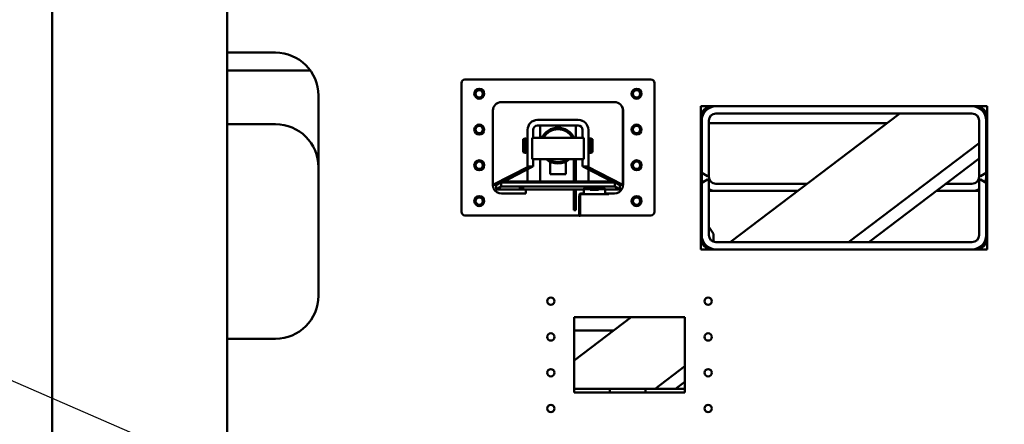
# Model space of a CAD drawing. Header units: millimetres. Extents: x -428974 to 63075, y -12164 to 49045.
# Tile 91 of 131: x 52188 to 53565, y 27605 to 28171. Entities that reach past the tile are written whole.
import ezdxf

# ---------------------------------------------------------------- set-up
doc = ezdxf.new("R2010")
doc.units = ezdxf.units.MM
doc.header["$LTSCALE"] = 75
doc.layers.add('Dimension (ISO)', color=7, linetype='Continuous', lineweight=25)
doc.layers.add('Visible (ISO)', color=7, linetype='Continuous', lineweight=50)
doc.styles.add('Note Text (ISO)', font='tahoma.ttf')
doc.dimstyles.new('Default (ISO)', dxfattribs={"dimscale": 75, "dimtxt": 2, "dimasz": 2.5, "dimexe": 3.175, "dimexo": 0, "dimgap": 0.762, "dimtad": 1, "dimrnd": 1e-08, "dimtxsty": 'Note Text (ISO)', "dimcen": 0.09, "dimdle": 10, "dimclrd": 256, "dimclre": 256, "dimclrt": 256, "dimazin": 2, "dimtfac": 1, "dimtmove": 0, "dimatfit": 3, "dimfxl": 1, "dimtolj": 1, "dimtzin": 0, "dimlwd": -1, "dimlwe": -1, "dimarcsym": 0})

# ---------------------------------------------------------------- blocks, each defined once
blk = doc.blocks.new('*D12')
at = {"layer": 'Defpoints', "color": 0, "transparency": 16777216}
for p in [(50635.6, 28337), (56595.3, 25742.6)]:
    blk.add_point(p, dxfattribs=at)
at = {"layer": 'Dimension (ISO)', "transparency": 16777216}
for p, q in [((50635.6, 28337), (46875.2, 29974)), ((56423.4, 25817.4), (50807.5, 28262.2))]:
    blk.add_line(p, q, dxfattribs=at)
for points in [[(50820, 28290.8), (50795, 28233.5), (50635.6, 28337)], [(56435.9, 25846.1), (56411, 25788.8), (56595.3, 25742.6)]]:
    blk.add_solid(points, dxfattribs=at)
at = {"layer": 'Dimension (ISO)', "transparency": 16777216, "insert": (47131.5, 30419.6), "char_height": 150, "attachment_point": 1, "rotation": 336.4753, "style": 'Note Text (ISO)'}
blk.add_mtext('\\A1;\\fTahoma|b0|i0;\\H149.0446;∅6500\\P\\fTahoma|b0|i0;\\H149.0446;Up to Ø7000mm tower section', dxfattribs=at)

msp = doc.modelspace()

# ---------------------------------------------------------------- linework, layer by layer
at = {"layer": 'Visible (ISO)'}
for p, q in [((52233.2048, 28239.4651), (52233.2048, 25160.2389)), ((52477.7048, 28239.4651), (52477.7048, 25260.68)), ((52545.4548, 28124.68), (52477.7048, 28124.68)), ((52477.7048, 28099.68), (52594.1888, 28099.68)), ((52805.4548, 28082.18), (52805.4548, 27902.18)), ((53070.4548, 28087.18), (52810.4548, 28087.18)), ((53075.4548, 27902.18), (53075.4548, 28082.18)), ((52605.4548, 27784.68), (52605.4548, 28064.68)), ((52861.4546, 28055.6612), (53019.4551, 28055.6612)), ((52861.4548, 28055.68), (53019.4548, 28055.68)), ((53140.4548, 28049.68), (53140.4548, 27849.68)), ((53540.4548, 28049.68), (53140.4548, 28049.68)), ((53540.4548, 27849.68), (53540.4548, 28049.68)), ((52849.4548, 27939.68), (52849.4548, 28043.68)), ((52849.529, 27939.68), (52849.529, 28043.7358)), ((53031.3807, 28043.7358), (53031.3807, 27939.68)), ((53031.4548, 28043.68), (53031.4548, 27939.68)), ((53519.4548, 28039.68), (53161.4548, 28039.68)), ((53181.1509, 27859.68), (53418.6363, 28039.68)), ((52545.4548, 28024.68), (52477.7048, 28024.68)), ((52911.9548, 28030.68), (52968.9548, 28030.68)), ((52911.9548, 28022.68), (52968.9548, 28022.68)), ((52915.4548, 28005.68), (52915.4548, 28022.68)), ((52965.4548, 28005.68), (52965.4548, 28022.68)), ((53141.4548, 28025.8781), (53140.4548, 28025.8781)), ((53141.4548, 28029.68), (53141.4548, 27956.7988)), ((53151.4548, 28029.68), (53151.4548, 27952.18)), ((53400.4265, 28025.8781), (53151.4548, 28025.8781)), ((53529.4548, 27952.18), (53529.4548, 28029.68)), ((53539.4548, 27956.7988), (53539.4548, 28029.68)), ((52897.9548, 27975.68), (52897.9548, 28016.68)), ((52905.9548, 28005.68), (52905.9548, 28016.68)), ((52974.9548, 28016.68), (52974.9548, 28005.68)), ((52982.9548, 28016.68), (52982.9548, 27975.68)), ((53539.4548, 28005.7753), (53540.4548, 28006.5333)), ((52891.9548, 28003.93), (52894.5673, 28004.63)), ((52891.9548, 28003.93), (52891.9548, 27985.43)), ((52894.5673, 28004.63), (52894.5673, 27984.73)), ((52895.6548, 28004.63), (52894.5673, 28004.63)), ((52895.6548, 28004.63), (52895.6548, 27984.73)), ((52896.9548, 28004.18), (52895.6548, 28004.18)), ((52896.9548, 28004.63), (52896.9548, 27984.73)), ((52897.9548, 28004.63), (52896.9548, 28004.63)), ((52904.4548, 28005.68), (52904.4548, 27975.68)), ((52976.4548, 28005.68), (52904.4548, 28005.68)), ((52976.4548, 27975.68), (52976.4548, 28005.68)), ((52983.9548, 28004.63), (52982.9548, 28004.63)), ((52983.9548, 28004.63), (52983.9548, 27984.73)), ((52985.2548, 28004.18), (52983.9548, 28004.18)), ((52985.2548, 28004.63), (52985.2548, 27984.73)), ((52986.3424, 28004.63), (52985.2548, 28004.63)), ((52986.3424, 28004.63), (52986.3424, 27984.73)), ((52988.9548, 28003.93), (52986.3424, 28004.63)), ((52988.9548, 28003.93), (52988.9548, 27985.43)), ((53346.7021, 27859.68), (53529.4548, 27998.1959)), ((52891.9548, 27985.43), (52894.5673, 27984.73)), ((52895.6548, 27984.73), (52894.5673, 27984.73)), ((52896.9548, 27985.18), (52895.6548, 27985.18)), ((52897.9548, 27984.73), (52896.9548, 27984.73)), ((52983.9548, 27984.73), (52982.9548, 27984.73)), ((52985.2548, 27985.18), (52983.9548, 27985.18)), ((52986.3424, 27984.73), (52985.2548, 27984.73)), ((52988.9548, 27985.43), (52986.3424, 27984.73)), ((53539.4548, 27984.0494), (53540.4548, 27984.8074)), ((52899.529, 27965.68), (52849.529, 27939.68)), ((52905.4548, 27965.68), (52862.4252, 27943.3046)), ((52897.9548, 27975.68), (52897.9548, 27965.68)), ((52905.9548, 27965.68), (52897.9548, 27965.68)), ((52904.4548, 27975.68), (52976.4548, 27975.68)), ((52905.9548, 27965.68), (52905.9548, 27975.68)), ((52915.4548, 27964.68), (52915.4548, 27975.68)), ((52929.4548, 27954.68), (52929.4548, 27972.2301)), ((52951.4548, 27954.68), (52951.4548, 27972.2301)), ((52962.4548, 27974.68), (52962.4548, 27971.68)), ((52962.4548, 27974.68), (52965.4548, 27974.68)), ((52962.4548, 27957.68), (52962.4548, 27971.68)), ((52965.4548, 27964.68), (52965.4548, 27975.68)), ((52974.9548, 27975.68), (52974.9548, 27965.68)), ((52982.9548, 27965.68), (52974.9548, 27965.68)), ((53018.4845, 27943.3046), (52975.4548, 27965.68)), ((53031.3807, 27939.68), (52981.3807, 27965.68)), ((52982.9548, 27965.68), (52982.9548, 27975.68)), ((53375.3664, 27859.68), (53529.4548, 27976.47)), ((52897.9548, 27961.78), (52897.9548, 27944.68)), ((52915.4548, 27944.68), (52915.4548, 27964.68)), ((52929.4548, 27954.68), (52951.4548, 27954.68)), ((52962.4548, 27957.68), (52962.4548, 27954.68)), ((52962.4548, 27951.68), (52962.4548, 27954.68)), ((52962.4548, 27954.68), (52965.4548, 27954.68)), ((52962.4548, 27943.3046), (52962.4548, 27951.68)), ((52965.4548, 27964.68), (52965.4548, 27945.6012)), ((52982.9548, 27944.68), (52982.9548, 27961.78)), ((53141.4548, 27956.7988), (53149.4548, 27952.18)), ((53141.4548, 27956.7988), (53141.4548, 27951.2946)), ((53151.4548, 27952.18), (53149.4548, 27952.18)), ((53151.4548, 27952.18), (53151.4548, 27951.2946)), ((53531.4548, 27952.18), (53529.4548, 27952.18)), ((53529.4548, 27951.2946), (53529.4548, 27952.18)), ((53531.4548, 27952.18), (53539.4548, 27956.7988)), ((53539.4548, 27951.2946), (53539.4548, 27956.7988)), ((52849.529, 27939.68), (52849.4548, 27939.68)), ((52854.7893, 27939.68), (52849.529, 27939.68)), ((52853.9548, 27939.1916), (52860.9819, 27943.3046)), ((52853.9548, 27939.1916), (52853.9548, 27933.2119)), ((52860.9819, 27943.3046), (53019.9278, 27943.3046)), ((52860.9819, 27943.3046), (52860.9819, 27937.3249)), ((52862.9548, 27943.58), (52862.9548, 27943.3046)), ((52865.0702, 27944.68), (52865.4548, 27944.68)), ((52865.4548, 27944.68), (52865.4548, 27944.88)), ((52896.9548, 27944.68), (52865.4548, 27944.68)), ((52897.9548, 27944.68), (52896.9548, 27944.68)), ((52915.4548, 27944.68), (52897.9548, 27944.68)), ((52912.9548, 27943.3046), (52912.9548, 27944.68)), ((52916.4548, 27944.68), (52915.4548, 27944.68)), ((52962.4548, 27944.68), (52916.4548, 27944.68)), ((52965.4548, 27943.3046), (52965.4548, 27945.6012)), ((52982.9548, 27944.68), (52965.4548, 27944.68)), ((52983.9548, 27944.68), (52982.9548, 27944.68)), ((53015.4548, 27944.68), (52983.9548, 27944.68)), ((53015.4548, 27944.68), (53015.4548, 27944.88)), ((53015.4548, 27944.68), (53015.8395, 27944.68)), ((53017.9548, 27943.3046), (53017.9548, 27943.58)), ((53019.9278, 27943.3046), (53026.9548, 27939.1916)), ((53019.9278, 27943.3046), (53019.9278, 27937.3249)), ((53026.1204, 27939.68), (53031.3807, 27939.68)), ((53026.9548, 27939.1916), (53026.9548, 27933.2119)), ((53031.4548, 27939.68), (53031.3807, 27939.68)), ((53149.4548, 27947.18), (53141.4548, 27942.5612)), ((53141.4548, 27942.5612), (53141.4548, 27869.68)), ((53149.4548, 27947.18), (53151.4548, 27947.18)), ((53151.4548, 27947.18), (53151.4548, 27869.68)), ((53161.4548, 27941.2946), (53288.8302, 27941.2946)), ((53483.0457, 27941.2946), (53519.4548, 27941.2946)), ((53529.4548, 27947.18), (53531.4548, 27947.18)), ((53529.4548, 27869.68), (53529.4548, 27947.18)), ((53539.4548, 27942.5612), (53531.4548, 27947.18)), ((53539.4548, 27869.68), (53539.4548, 27942.5612)), ((52853.9548, 27933.2119), (52860.9819, 27937.3249)), ((52976.4548, 27933.2119), (52853.9548, 27933.2119)), ((52860.9819, 27937.3249), (53019.9278, 27937.3249)), ((52885.4548, 27927.68), (52861.4548, 27927.68)), ((52885.4548, 27927.68), (52895.4548, 27927.68)), ((52886.2048, 27934.0757), (52886.2048, 27934.487)), ((52892.7048, 27934.487), (52892.7048, 27934.0757)), ((52895.4548, 27927.68), (52895.4548, 27933.2119)), ((52962.4548, 27922.4091), (52962.4548, 27933.2119)), ((52965.4548, 27922.4091), (52965.4548, 27933.2119)), ((52969.9548, 27924.68), (52969.9548, 27921.68)), ((52969.9548, 27924.68), (52970.4548, 27924.68)), ((52970.4548, 27925.68), (52970.4548, 27924.68)), ((52970.4548, 27924.68), (52970.4548, 27921.68)), ((52970.4548, 27921.68), (52970.4548, 27924.68)), ((52971.4548, 27924.68), (52970.4548, 27924.68)), ((52971.4548, 27924.68), (52971.4548, 27925.68)), ((52971.4548, 27924.68), (52971.4548, 27921.68)), ((52972.4548, 27927.68), (52975.4548, 27927.68)), ((52972.4548, 27926.68), (52975.4548, 27926.68)), ((52975.4548, 27926.68), (53007.4548, 27926.68)), ((52976.4548, 27934.391), (52976.4548, 27933.3948)), ((52976.4548, 27926.7598), (52976.4548, 27933.3948)), ((52979.4548, 27934.6525), (53003.4548, 27934.6525)), ((52979.4548, 27933.6563), (53003.4548, 27933.6563)), ((52993.9548, 27933.2423), (52988.9548, 27933.2423)), ((52988.9548, 27932.6758), (52993.9548, 27932.6758)), ((53006.4548, 27933.3948), (53006.4548, 27934.391)), ((53006.4548, 27933.3948), (53006.4548, 27926.7598)), ((53026.9548, 27933.2119), (53006.4548, 27933.2119)), ((53007.4548, 27927.68), (53008.4548, 27927.68)), ((53007.4548, 27926.68), (53008.4548, 27926.68)), ((53008.4548, 27927.68), (53011.4548, 27927.68)), ((53011.4548, 27926.68), (53008.4548, 27926.68)), ((53019.4548, 27927.68), (53011.4548, 27927.68)), ((53011.4548, 27926.68), (53011.4548, 27927.68)), ((53019.9278, 27937.3249), (53026.9548, 27933.2119)), ((53155.4548, 27931.2946), (53275.6366, 27931.2946)), ((53469.8521, 27931.2946), (53525.4548, 27931.2946)), ((52962.4548, 27922.4091), (52962.4548, 27921.0322)), ((52962.4548, 27905.7621), (52962.4548, 27921.0322)), ((52965.4548, 27922.4091), (52965.4548, 27921.0322)), ((52965.4548, 27905.7621), (52965.4548, 27921.0322)), ((52969.9548, 27899.68), (52969.9548, 27921.68)), ((52970.4548, 27899.68), (52970.4548, 27921.68)), ((52970.4548, 27921.68), (52970.4548, 27899.68)), ((52971.4548, 27921.68), (52971.4548, 27899.68)), ((52810.4548, 27897.18), (52969.9548, 27897.18)), ((52962.4548, 27905.7621), (52962.4548, 27904.68)), ((52962.4548, 27904.68), (52965.4548, 27904.68)), ((52965.4548, 27905.7621), (52965.4548, 27904.68)), ((52969.9548, 27899.68), (52969.9548, 27896.68)), ((52969.9548, 27896.68), (52970.4548, 27896.68)), ((52970.4548, 27899.68), (52970.4548, 27896.68)), ((52970.4548, 27896.68), (52970.4548, 27899.68)), ((52970.4548, 27896.68), (52971.4548, 27896.68)), ((52971.4548, 27899.68), (52971.4548, 27896.68)), ((52971.4548, 27897.18), (53070.4548, 27897.18)), ((53141.4548, 27896.8696), (53140.4548, 27898.4196)), ((53157.9548, 27871.2946), (53151.4548, 27881.3696)), ((53157.9548, 27860.3125), (53157.9548, 27871.2946)), ((53161.4548, 27859.68), (53519.4548, 27859.68)), ((53140.4548, 27849.68), (53540.4548, 27849.68)), ((53157.9548, 27849.68), (53157.9548, 27849.9886)), ((52962.9548, 27694.3001), (53042.6178, 27754.68)), ((52962.9548, 27754.68), (52962.9548, 27649.68)), ((53117.9548, 27754.68), (52962.9548, 27754.68)), ((53117.9548, 27649.68), (53117.9548, 27754.68)), ((52962.9548, 27736.2946), (53018.3608, 27736.2946)), ((52477.7048, 27724.68), (52545.4548, 27724.68)), ((53076.2327, 27654.68), (53117.9548, 27686.303)), ((53104.897, 27654.68), (53117.9548, 27664.5771)), ((53117.9548, 27654.68), (52962.9548, 27654.68)), ((52962.9548, 27649.68), (53117.9548, 27649.68)), ((53012.9548, 27649.68), (53012.9548, 27654.68)), ((53062.9548, 27654.68), (53012.9548, 27654.68)), ((53062.9548, 27649.68), (53062.9548, 27654.68))]:
    msp.add_line(p, q, dxfattribs=at)
for centre, radius in [((52830.4548, 28067.18), 7), ((52830.4548, 28067.18), 5.1), ((53050.4548, 28067.18), 7), ((53050.4548, 28067.18), 5.1), ((52830.4548, 28017.18), 7), ((52830.4548, 28017.18), 5.1), ((53050.4548, 28017.18), 7), ((53050.4548, 28017.18), 5.1), ((52830.4548, 27967.18), 7), ((52830.4548, 27967.18), 5.1), ((53050.4548, 27967.18), 7), ((53050.4548, 27967.18), 5.1), ((52830.4548, 27917.18), 7), ((53050.4548, 27917.18), 7), ((52830.4548, 27917.18), 5.1), ((53050.4548, 27917.18), 5.1), ((52930.4548, 27777.18), 5.1), ((53150.4548, 27777.18), 5.1), ((52930.4548, 27727.18), 5.1), ((53150.4548, 27727.18), 5.1), ((52930.4548, 27677.18), 5.1), ((53150.4548, 27677.18), 5.1), ((52930.4548, 27627.18), 5.1), ((53150.4548, 27627.18), 5.1)]:
    msp.add_circle(centre, radius, dxfattribs=at)
for centre, radius, start, end in [((53615.4548, 27039.8091), 3250, 113.0981672, 231.6696303), ((53615.4548, 27027.1203), 3238.5, 113.1849701, 231.5651237), ((53615.4548, 27027.1203), 2998.5, 115.1641214, 237.7805025), ((53615.4548, 27039.8091), 2937, 115.7290852, 240.23252), ((52545.4548, 28064.68), 60, 0, 90), ((52810.4548, 28082.18), 5, 90, 180), ((53070.4548, 28082.18), 5, 0, 90), ((52861.4548, 28043.68), 12, 90, 180), ((53019.4548, 28043.68), 12, 0, 90), ((53155.4548, 28034.68), 15, 90, 180), ((53161.4548, 28029.68), 20, 90, 180), ((53519.4548, 28029.68), 20, 0, 90), ((53525.4548, 28034.68), 15, 0, 90), ((53161.4548, 28029.68), 10, 90, 180), ((53519.4548, 28029.68), 10, 0, 90), ((52545.4548, 27964.68), 60, 0, 90), ((52911.9548, 28016.68), 14, 90, 180), ((52911.9548, 28016.68), 6, 90, 180), ((52968.9548, 28016.68), 14, 0, 90), ((52968.9548, 28016.68), 6, 0, 90), ((52940.4548, 27994.68), 25, 26.1038811, 153.8961189), ((52940.4548, 27994.68), 23, 28.5718781, 151.4281219), ((52940.4548, 27994.68), 25, 229.4641979, 310.5358021), ((52940.4548, 27994.68), 23, 235.6988472, 304.3011528), ((53161.4548, 27951.2946), 20, 180, 203.0021496), ((53161.4548, 27951.2946), 10, 180, 270), ((53519.4548, 27951.2946), 10, 270, 0), ((53519.4548, 27951.2946), 20, 336.9978504, 0), ((53155.4548, 27946.2946), 15, 180, 201.0394698), ((53525.4548, 27946.2946), 15, 338.9605302, 0), ((52861.4548, 27939.68), 12, 204.6243184, 270), ((52972.4548, 27925.68), 2, 90, 180), ((52972.4548, 27925.68), 1, 90, 180), ((53019.4548, 27939.68), 12, 270, 335.3756816), ((53161.4548, 27951.2946), 20, 240, 270), ((53155.4548, 27946.2946), 15, 254.53399, 270), ((53519.4548, 27951.2946), 20, 270, 300), ((53525.4548, 27946.2946), 15, 270, 285.46601), ((52810.4548, 27902.18), 5, 180, 270), ((53070.4548, 27902.18), 5, 270, 0), ((53161.4548, 27869.68), 20, 180, 270), ((53161.4548, 27869.68), 10, 180, 270), ((53519.4548, 27869.68), 20, 270, 0), ((53519.4548, 27869.68), 10, 270, 0), ((53155.4548, 27864.68), 15, 180, 270), ((53525.4548, 27864.68), 15, 270, 0), ((52545.4548, 27784.68), 60, 270, 0)]:
    msp.add_arc(centre, radius, start, end, dxfattribs=at)
for centre, major_axis, ratio, start_param, end_param in [((52861.53, 28043.6611), (10.7344, -5.3672), 0.999879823, 2.040674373, 3.599067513), ((53019.3797, 28043.6611), (10.7344, 5.3672), 0.999879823, 5.825710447, 7.384103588), ((52911.53, 28018.6611), (10.7344, -5.3672), 0.999879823, 2.070617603, 2.422285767), ((52969.3797, 28018.6611), (10.7344, 5.3672), 0.999879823, 0.719306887, 1.070975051), ((52889.4548, 27934.487), (-3.25, 0), 0.082259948, 3.141592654, 6.283185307), ((52889.4548, 27934.0757), (3.25, 0), 0.082259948, 3.141592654, 6.283185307), ((52975.4548, 27927.7637), (-1, 0), 0.087488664, 1.991395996, 3.14159269), ((52975.4548, 27926.7598), (-1, 0), 0.087488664, 2.170171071, 3.141592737), ((52979.4548, 27934.391), (-3, 0), 0.087155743, 4.71238898, 6.283185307), ((52979.4548, 27933.3948), (-3, 0), 0.087155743, 4.71238898, 6.283185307), ((52988.9548, 27932.959), (-3.25, 0), 0.087155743, 4.71238898, 7.853981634), ((52991.4548, 27934.487), (3.25, 0), 0.082259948, 0.667568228, 2.474024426), ((52993.9548, 27932.959), (3.25, 0), 0.087155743, 4.71238898, 7.853981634), ((53003.4548, 27934.391), (3, 0), 0.087155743, 0, 1.570796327), ((53003.4548, 27933.3948), (3, 0), 0.087155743, 0, 1.570796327), ((53007.4548, 27927.7637), (-1, 0), 0.087488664, 0, 1.150196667), ((53007.4548, 27926.7598), (-1, 0), 0.087488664, -0.00000002, 0.971421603)]:
    msp.add_ellipse(centre, major_axis=major_axis, ratio=ratio, start_param=start_param, end_param=end_param, dxfattribs=at)
for points, knots in [([(52850.5461, 27934.68), (52850.2741, 27935.2736), (52850.0368, 27935.9326), (52849.7018, 27937.1742), (52849.6011, 27937.7556), (52849.4901, 27938.6583), (52849.469, 27939.0434), (52849.4528, 27939.5542), (52849.4548, 27939.68), (52849.4548, 27939.68)], [0.8734420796, 0.8734420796, 0.8734420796, 0.8734420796, 1.0693243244, 1.0693243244, 1.2652065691, 1.2652065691, 1.4537708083, 1.4537708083, 1.6423350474, 1.6423350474, 1.6423350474, 1.6423350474]), ([(53031.4548, 27939.68), (53031.4548, 27939.68), (53031.4555, 27939.6112), (53031.4504, 27939.3217), (53031.4436, 27939.1011), (53031.4078, 27938.5873), (53031.3759, 27938.252), (53031.259, 27937.4863), (53031.1724, 27937.0562), (53030.952, 27936.2145), (53030.7994, 27935.7351), (53030.5338, 27935.0648), (53030.4504, 27934.8703), (53030.3635, 27934.68)], [0, 0, 0, 0, 0.1392495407, 0.1392495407, 0.2784990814, 0.2784990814, 0.4179454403, 0.4179454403, 0.5573917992, 0.5573917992, 0.7002958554, 0.7002958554, 0.7590540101, 0.7590540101, 0.7590540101, 0.7590540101]), ([(52975.4548, 27926.68), (52975.5806, 27926.68), (52975.7147, 27926.6795), (52975.9018, 27926.6825), (52975.9626, 27926.6843), (52976.019, 27926.6876)], [0.37909221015, 0.37909221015, 0.37909221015, 0.37909221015, 0.41682480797, 0.41682480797, 0.43636398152, 0.43636398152, 0.43636398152, 0.43636398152]), ([(53006.8907, 27926.6876), (53006.947, 27926.6843), (53007.0079, 27926.6825), (53007.1949, 27926.6795), (53007.3291, 27926.68), (53007.4548, 27926.68)], [0.32189733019, 0.32189733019, 0.32189733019, 0.32189733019, 0.34143650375, 0.34143650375, 0.37916910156, 0.37916910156, 0.37916910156, 0.37916910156])]:
    msp.add_open_spline(points, degree=3, knots=knots, dxfattribs=at)
for points in [[(52975.8631, 27927.6838), (52975.7338, 27927.6785), (52975.5913, 27927.68), (52975.4548, 27927.68)], [(53007.4548, 27927.68), (53007.3184, 27927.68), (53007.1759, 27927.6785), (53007.0465, 27927.6838)]]:
    msp.add_open_spline(points, degree=3, dxfattribs=at)

# ---------------------------------------------------------------- dimensions: what is measured, and where the dimension line sits
at = {"layer": 'Dimension (ISO)'}
dim = msp.add_diameter_dim_2p(p1=(56595.3401, 25742.5876), p2=(50635.5696, 28337.0307), text='\\fTahoma|b0|i0;\\H149.0446;<>\\P\\fTahoma|b0|i0;\\H149.0446;Up to Ø7000mm tower section', dimstyle='Default (ISO)', override={"dimgap": 0.762, "dimdec": 2, "dimlfac": 1, "dimtol": 0, "dimlim": 0, "dimtp": 0, "dimtm": 0, "dimtdec": 2, "dimatfit": 2, "dimtvp": -0.25}, dxfattribs=at)
dim.commit()
dim.dimension.update_dxf_attribs({"geometry": '*D12', "text_midpoint": (48185.3954, 29403.6552), "dimtype": 163})

doc.saveas('drawing.dxf')
